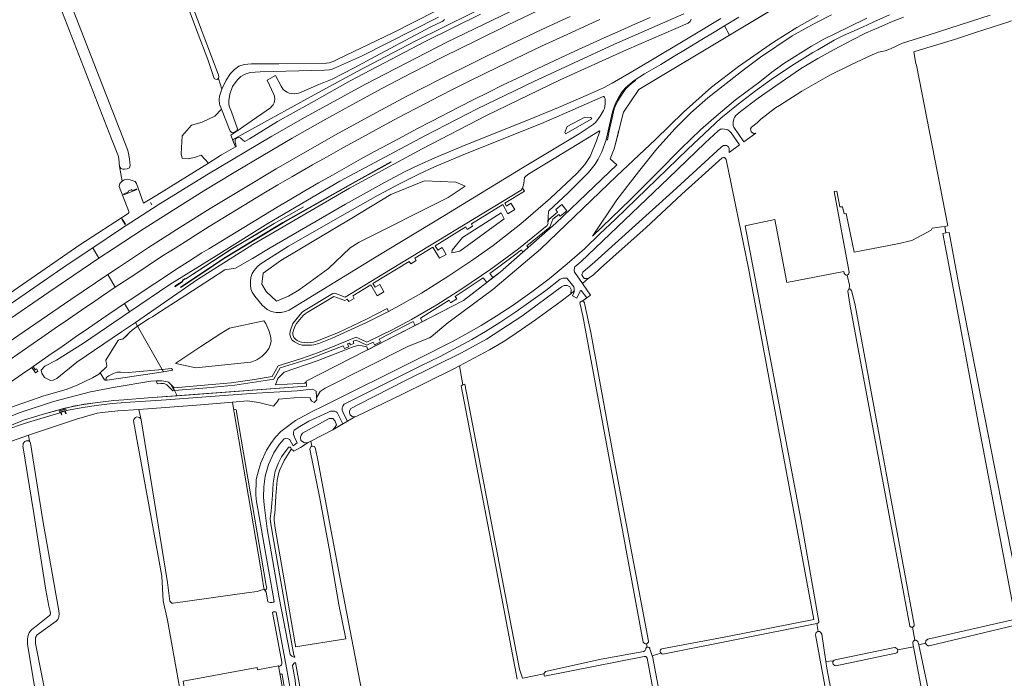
# Model space of a CAD drawing. Header units: metres. Extents: x 209813 to 223847, y 571801 to 587119.
# Tile 143 of 256: x 215428 to 216043, y 575142 to 575553. Entities that reach past the tile are written whole.
import ezdxf

# ---------------------------------------------------------------- set-up
doc = ezdxf.new("R2010")
doc.units = ezdxf.units.M
for name, color, linetype, lineweight in [('B-RO-GK-KADEMUUR-GV', 8, 'Continuous', 0), ('B-RO-GR-BEPLANTING_CULTUUR_BOSPLANTSOEN-GV', 8, 'Continuous', 0), ('B-RO-GR-GRAS-GV', 8, 'Continuous', 0), ('B-RO-GR-GROENVOORZIENING-GV', 8, 'Continuous', 0), ('B-RO-GR-HOUTWAL-GV', 8, 'Continuous', 0), ('B-RO-KW-KUNSTWERK_STUW-G', 8, 'Continuous', 0), ('B-RO-KW-KUNSTWERK_STUW-GV', 8, 'Continuous', 0), ('B-RO-OG-WEG-GV', 8, 'Continuous', 0), ('B-RO-VH-VERHARDING_OPEN-GV', 8, 'Continuous', 0)]:
    doc.layers.add(name, color=color, linetype=linetype, lineweight=lineweight)

msp = doc.modelspace()

# ---------------------------------------------------------------- linework, layer by layer
at = {"layer": 'B-RO-GK-KADEMUUR-GV', "flags": 128}
for points in [[(215542.631, 575394.78), (215555.577, 575403.507), (215575.516, 575415.696), (215592.802, 575425.947), (215638.01, 575451.622), (215660.221, 575463.872), (215660.104, 575464.044), (215637.93, 575451.74), (215592.707, 575426.139), (215575.362, 575415.87), (215555.517, 575403.747), (215542.544, 575395.086), (215528.793, 575385.862), (215528.915, 575385.612)], [(215525.264, 575386.131), (215529.958, 575389.269), (215530.207, 575389.83), (215530.506, 575390.297), (215531.651, 575391.093), (215532.089, 575390.995), (215561.166, 575409.888), (215587.338, 575425.489), (215605.639, 575436.011), (215587.284, 575425.553), (215576.36, 575419.017), (215561.117, 575409.964), (215538.706, 575395.4), (215532.083, 575391.149), (215531.637, 575391.192), (215530.47, 575390.419), (215530.1, 575389.995), (215529.814, 575389.429), (215525.45, 575386.655)]]:
    msp.add_lwpolyline(points, close=True, dxfattribs=at)
at = {"layer": 'B-RO-GR-BEPLANTING_CULTUUR_BOSPLANTSOEN-GV', "flags": 128}
msp.add_lwpolyline([(215935.14, 575555.73), (215924.95, 575550.49), (215920.42, 575548.1), (215910.56, 575542.56), (215890.8, 575529.26), (215880.81, 575521.78), (215857.93, 575503.99), (215847.29, 575494.53), (215837.47, 575484.87), (215826.08, 575472.19), (215814.59, 575457.84), (215801.06, 575440.37), (215785.91, 575417.63), (215809.64, 575440.61), (215826.31, 575457.14), (215841.2, 575472.4), (215853.33, 575484.05), (215861.62, 575491.38), (215875.22, 575502.73), (215882.49, 575508.17), (215890.28, 575513.92), (215897.94, 575519.9), (215905.27, 575525.32), (215922.55, 575536.16), (215930.22, 575540.51), (215945.69, 575548.14), (215957.25, 575553.68)], dxfattribs=at)
at = {"layer": 'B-RO-GR-GRAS-GV', "flags": 128}
for points in [[(215552.396, 575516.003), (215551.452, 575515.514), (215550.528, 575515.548), (215549.822, 575516.088), (215545.752, 575527.908), (215539.816, 575543.691), (215500.072, 575649.584), (215493.829, 575665.418), (215493.2, 575666.432), (215492.835, 575666.342), (215480.386, 575661.405), (215477.699, 575660.377), (215476.939, 575660.289), (215476.254, 575660.591), (215475.882, 575661.131), (215441.175, 575749.879), (215440.808, 575750.698), (215440.51, 575751.594), (215440.792, 575752.242), (215441.245, 575752.781), (215441.721, 575752.849)], [(215490.777, 575461.092), (215490.289, 575465.939), (215490.06, 575467.447), (215485.643, 575478.465), (215427.433, 575628.303), (215394.064, 575712.865), (215390.451, 575723.928), (215390.256, 575724.989)], [(215400.878, 575714.638), (215495.617, 575471.821), (215496.148, 575470.299), (215496.948, 575465.883), (215497.373, 575461.659), (215497, 575460.356), (215495.445, 575459.634), (215493.879, 575459.402), (215492.846, 575459.402), (215491.566, 575459.907), (215490.777, 575461.092), (215492.435, 575452.086), (215493.661, 575452.923), (215495.581, 575453.163), (215497.457, 575452.913), (215500.392, 575451.682), (215501.399, 575450.486), (215505.633, 575438.36), (215514.054, 575443.252), (215546.194, 575463.258)], [(215496.256, 575666.748), (215551.136, 575522.155), (215552.529, 575518.201), (215552.788, 575517.05), (215552.396, 575516.003), (215554.57, 575509.403), (215557.2, 575514.938), (215560.039, 575519.093), (215562.462, 575521.603), (215565.278, 575523.705), (215568.538, 575524.747), (215573.167, 575525.214), (215590.197, 575525.12), (215619.997, 575525.557), (215621.565, 575525.781), (215624.017, 575526.685), (215626.513, 575527.911), (215661.216, 575544.621), (215688.269, 575558.331)], [(216047.534, 575552.077), (216045.812, 575551.41), (216025.068, 575544.743), (216011.839, 575540.404), (215998.716, 575536.382), (215987.709, 575533.101), (215986.429, 575532.605), (215987.751, 575525.356), (215988.213, 575524.381), (216007.664, 575424.037), (216005.796, 575423.703)], [(215554.384, 575496.815), (215553.156, 575499.928), (215552.923, 575502.942), (215553.161, 575504.954), (215554.57, 575509.403)], [(215866.947, 575466.533), (215841.748, 575443.938), (215819.295, 575422.928), (215806.292, 575411.454), (215790.836, 575397.613), (215786.276, 575393.382)], [(215829.269, 575160.286), (215869.125, 575167.675), (215924.05, 575178.53), (215883.302, 575397.808), (215869.266, 575465.561)], [(215413.775, 575376.195), (215465.988, 575412.276), (215496.029, 575431.841), (215496.49, 575432.286), (215496.517, 575433.095), (215490.508, 575448.747), (215490.958, 575450.474), (215492.435, 575452.086)], [(215991.82, 575418.443), (215985.259, 575415.057), (215976.263, 575412.94), (215949.169, 575407.754), (215944.195, 575431.778), (215942.925, 575431.567), (215941.973, 575436.012), (215940.279, 575435.906), (215938.48, 575445.748), (215936.735, 575445.461), (215946.024, 575395.284), (215946.044, 575395.046), (215946.038, 575394.795), (215945.972, 575394.523), (215945.872, 575394.279), (215945.753, 575394.067), (215945.575, 575393.855), (215945.403, 575393.697), (215944.968, 575393.426)], [(215986.276, 575161.427), (215985.846, 575163.64), (215985.842, 575163.899), (215985.878, 575164.193), (215985.945, 575164.455), (215986.048, 575164.693), (215986.207, 575164.915), (215986.37, 575165.094), (215986.648, 575165.312), (215986.81, 575165.404), (215987.197, 575165.538), (215985.639, 575173.722), (215985.418, 575173.698), (215985.239, 575173.698), (215985.048, 575173.724), (215984.842, 575173.782), (215984.646, 575173.862), (215984.434, 575173.983), (215984.081, 575174.352), (215946.591, 575375.176), (215945.26, 575383.368), (215945.657, 575384.399), (215946.069, 575384.685), (215946.244, 575387.009), (215944.968, 575393.426), (215944.635, 575393.386), (215944.404, 575393.392), (215944.146, 575393.452), (215943.914, 575393.531), (215943.65, 575393.683), (215943.392, 575393.915), (215943.22, 575394.14), (215943.101, 575394.404), (215943.021, 575394.667), (215942.835, 575395.674), (215907.24, 575388.846), (215899.727, 575428.056), (215881.225, 575424.17), (215915.967, 575241.111), (215927.095, 575177.206)], [(215993.853, 575163.723), (215993.83, 575164.397), (215993.916, 575164.8), (215994.035, 575165.111), (215994.174, 575165.363), (215994.333, 575165.581), (215994.524, 575165.759), (215994.729, 575165.918), (215994.961, 575166.064), (215995.302, 575166.235), (216049.842, 575178.63), (216026.642, 575301.361), (216010.639, 575387.614), (216004.592, 575419.348), (216006.523, 575419.735), (216005.796, 575423.703), (216003.818, 575423.408), (215997.853, 575422.677), (215997.218, 575421.407), (215991.82, 575418.443)], [(216006.523, 575419.735), (216008.449, 575419.988), (216011.729, 575403.066), (216014.354, 575388.336), (216055.12, 575180.475), (216101.449, 575191.167), (216101.737, 575189.333)], [(215786.276, 575393.382), (215783.469, 575391.527), (215779.623, 575388.114), (215784.661, 575380.925), (215782.399, 575379.243)], [(215782.399, 575379.243), (215778.87, 575383.7), (215778.59, 575383.71), (215778.31, 575383.63), (215778.22, 575383.4), (215776.06, 575378.962), (215773.474, 575380.433), (215774.39, 575383.04), (215774.455, 575383.527), (215772.457, 575381.754), (215766.291, 575377.116), (215750.439, 575365.378), (215735.576, 575355.297), (215730.126, 575351.701), (215721.667, 575346.691), (215702.876, 575336.692), (215705.02, 575324.852), (215706.313, 575325.239), (215740.356, 575147.457), (215742.321, 575141.964), (215742.342, 575141.842)], [(215946.069, 575384.685), (215947.04, 575384.553), (215947.657, 575383.54), (215948.1, 575382.239), (215949.909, 575374.536), (215986.733, 575175.489), (215986.757, 575175.169), (215986.741, 575174.946), (215986.704, 575174.745), (215986.614, 575174.528), (215986.498, 575174.317), (215986.329, 575174.116), (215986.112, 575173.936), (215985.858, 575173.803), (215985.639, 575173.722)], [(215779.44, 575377.166), (215782.399, 575379.243)], [(215780.94, 575375.981), (215781.132, 575374.799), (215784.988, 575357.514), (215798.746, 575281.313), (215820.864, 575165.061)], [(215817.626, 575164.427), (215779.851, 575367.97), (215778.206, 575375.17)], [(215702.876, 575336.692), (215698.641, 575334.438), (215666.971, 575318.906), (215638.849, 575305.344), (215637.499, 575304.912), (215623.952, 575296.881), (215610.033, 575289.707)], [(215738.884, 575141.331), (215725.462, 575212.611), (215703.86, 575324.279), (215705.02, 575324.852)], [(215504.129, 575303.119), (215502.79, 575309.62), (215489.724, 575308.655), (215479.908, 575307.753), (215476.788, 575307.21), (215463.794, 575303.43), (215433.828, 575293.476)], [(215504.129, 575303.119), (215520.731, 575201.688), (215522.192, 575190), (215523.295, 575188.769), (215524.262, 575188.603), (215570.269, 575195.096), (215576.657, 575195.966), (215581.074, 575197.373), (215580.858, 575198.12), (215578.679, 575211.273), (215562.178, 575307.666), (215561.993, 575308.564), (215562.061, 575309.009), (215561.19, 575314.08), (215538.688, 575312.27), (215502.79, 575309.62)], [(215564.807, 574936.674), (215564.662, 574937.645), (215539.704, 575071.338), (215520.611, 575178.15), (215518.028, 575190.102), (215517.031, 575205.551), (215499.442, 575302.359)], [(215433.828, 575293.476), (215424.018, 575289.964), (215398.337, 575279.681), (215383.441, 575272.746), (215364.039, 575262.462), (215335.131, 575244.169), (215332.818, 575242.549)], [(215433.35, 575166.768), (215433.473, 575167.342), (215433.503, 575167.614), (215433.674, 575168.382), (215434.009, 575169.438), (215434.309, 575170.178), (215434.704, 575170.847), (215435.373, 575171.725), (215435.831, 575172.076), (215437.077, 575173.203), (215437.575, 575173.447), (215447.075, 575180.958), (215447.402, 575181.442), (215447.568, 575181.816), (215447.608, 575182.119), (215447.617, 575182.543), (215447.525, 575183.575), (215446.52, 575186.843), (215444.695, 575196.781), (215437.233, 575244.73), (215430.466, 575286.804), (215430.478, 575287.374), (215430.523, 575287.785), (215430.639, 575288.298), (215431.172, 575289.133), (215431.596, 575289.496), (215431.996, 575289.775), (215432.397, 575289.933), (215432.97, 575289.994), (215433.385, 575289.982), (215434.047, 575289.884), (215434.45, 575289.661)], [(215433.828, 575293.476), (215434.45, 575289.661), (215434.645, 575289.553), (215435.184, 575288.501), (215442.866, 575240.235), (215452.828, 575183.842), (215452.973, 575182.126), (215452.921, 575180.436), (215452.805, 575179.901), (215452.437, 575178.912), (215452.127, 575178.428), (215451.108, 575177.474), (215439.223, 575168.863), (215438.864, 575168.429), (215438.618, 575167.93), (215438.376, 575167.332), (215438.234, 575163.452), (215438.404, 575162.537), (215445.154, 575128.816)], [(215610.822, 575286.571), (215611.211, 575286.753), (215612.495, 575286.358), (215612.978, 575285.04), (215614.533, 575277.827), (215628.185, 575204.97), (215643.959, 575122.839), (215652.486, 575075.944), (215663.742, 575012.485), (215680.252, 574925.495), (215682.694, 574913.89), (215709.102, 574770.9), (215713.398, 574750.261), (215713.562, 574749.954), (215715.225, 574740.418), (215722.76, 574701.187), (215763.35, 574480.743), (215769.035, 574451.591), (215772.455, 574433.342), (215777.239, 574406.106), (215777.508, 574405.882), (215777.669, 574405.77)], [(215923.869, 575175.662), (215829.756, 575156.928)], [(215925.871, 575176.034), (215923.869, 575175.662)], [(215926.454, 575176.142), (215925.871, 575176.034), (215926.705, 575170.993)], [(216050.338, 575172.94), (216049.956, 575174.992), (215995.995, 575162.079), (215995.781, 575162.095), (215995.523, 575162.141), (215995.199, 575162.227), (215994.855, 575162.393), (215994.564, 575162.604), (215994.313, 575162.856), (215994.121, 575163.114), (215993.969, 575163.411), (215993.853, 575163.723), (215989.514, 575162.65), (215997.16, 575127.34), (216022.42, 574986.693)], [(215871.374, 574947.073), (215963.239, 574962.699), (215925.121, 575168.89)], [(215929, 575169.351), (215931.488, 575152.377), (215936.263, 575152.626)], [(215501.268, 574792.383), (215497.245, 574813.319), (215491.234, 574848.705), (215487.654, 574870.134), (215484.065, 574890.881), (215481.046, 574907.706), (215477.587, 574925.458), (215477.177, 574927.4), (215469.956, 574966.034), (215460.436, 575015.264), (215451.836, 575061.225), (215438.765, 575130.669), (215433.432, 575161.68), (215433.258, 575163.369), (215433.268, 575165.469), (215433.35, 575166.768)], [(215820.011, 575161.235), (215819.636, 575163.294)], [(215937.379, 575153.413), (215974.504, 575160.964)], [(216019.59, 574986.058), (215986.276, 575161.427), (215976.399, 575159.491)], [(215987.197, 575165.538), (215987.426, 575165.554), (215987.751, 575165.534), (215988.013, 575165.479), (215988.263, 575165.38), (215988.461, 575165.265), (215988.815, 575164.939), (215988.954, 575164.741), (215989.037, 575164.582), (215989.194, 575164.127), (215989.514, 575162.65)], [(215818.103, 575155.461), (215755.898, 575143.231), (215755.537, 575144.561), (215742.342, 575141.842)], [(215755.537, 575144.561), (215756.536, 575146.097), (215791.332, 575153.673), (215817.947, 575158.645)], [(215821.811, 575160.09), (215822.029, 575158.944)], [(215822.029, 575158.944), (215823.264, 575155.941), (215828.577, 575157.566)], [(215823.264, 575155.941), (215823.38, 575155.659), (215860.971, 574955.93)], [(215975.157, 575157.425), (215937.906, 575149.664)], [(215607.78, 575048.749), (215591.005, 575143.765), (215589.893, 575149.59), (215576.871, 575147.116), (215576.596, 575148.492), (215530.349, 575139.982), (215533.865, 575120.139), (215548.081, 575040.443)], [(215857.252, 574955.154), (215819.947, 575154.483)], [(215931.488, 575152.377), (215932.198, 575148.051), (215965.465, 574973.251), (215966.109, 574971.239)]]:
    msp.add_lwpolyline(points, dxfattribs=at)
for points in [[(215546.194, 575463.258), (215554.352, 575468.336), (215563.002, 575473.49), (215560.238, 575480.663), (215563.307, 575482.784), (215563.199, 575482.94), (215562.478, 575482.488), (215561.036, 575482.176), (215559.851, 575483.213), (215554.384, 575496.815), (215550.167, 575492.441), (215542.335, 575488.843), (215535.668, 575486.938), (215529.741, 575480.27), (215529.212, 575468.946), (215529.741, 575466.406), (215533.763, 575465.877), (215538.208, 575466.935), (215541.594, 575468.205)], [(215609.503, 575284.87), (215610.037, 575286.205), (215610.822, 575286.571), (215610.033, 575289.707), (215608.404, 575288.867), (215603.655, 575285.735), (215599.527, 575283.592), (215597.823, 575284.977), (215597.589, 575284.277), (215593.498, 575277.691), (215590.849, 575271.928), (215589.928, 575269.387), (215589.115, 575265.525), (215588.374, 575255.46), (215587.57, 575244.34), (215587.338, 575243.062), (215587.137, 575240.319), (215587.783, 575235.456), (215593.379, 575203.288), (215600.289, 575163.272), (215600.452, 575162.485), (215600.578, 575161.479), (215631.914, 575166.513), (215627.658, 575187.901), (215621.889, 575220.546), (215615.606, 575255.227)]]:
    msp.add_lwpolyline(points, close=True, dxfattribs=at)
at = {"layer": 'B-RO-GR-GRAS-GV'}
for points in [[(215869.266, 575465.561, 0.52071), (215866.947, 575466.533)], [(215499.442, 575302.359, -0.9016345), (215504.129, 575303.119)], [(215927.095, 575177.206, -0.4262062), (215926.454, 575176.142)], [(215817.947, 575158.645, 0.2723941), (215819.127, 575160.062)], [(215819.947, 575154.483, 0.3968618), (215818.103, 575155.461)]]:
    msp.add_lwpolyline(points, format="xyb", dxfattribs=at)
for centre, radius, start, end in [((215779.526, 575375.733), 1.436, 9.94669, 200.535228), ((215927.066, 575169.073), 1.953, 8.174213, 183.346494), ((215819.215, 575164.897), 1.657, 196.477754, 6.692989), ((215820.469, 575159.968), 1.347, 5.177764, 177.616916), ((215974.618, 575159.155), 1.812, 287.297344, 104.095814), ((215829.935, 575158.668), 1.749, 112.390146, 263.560586), ((215937.845, 575151.567), 1.904, 104.174205, 269.290164)]:
    msp.add_arc(centre, radius, start, end, dxfattribs=at)
at = {"layer": 'B-RO-GR-GROENVOORZIENING-GV', "flags": 128}
for points in [[(215877.261, 575554.335), (215868.353, 575548.941), (215871.413, 575543.107), (215934.026, 575580.753)], [(215740.71, 575560.656), (215695.013, 575538.643), (215644.254, 575512.51), (215606.59, 575491.834), (215585.688, 575480.009), (215545.133, 575455.997), (215514.839, 575437.218), (215491.427, 575422.079), (215473.978, 575410.425), (215477.734, 575403.854), (215486.711, 575409.713), (215506.001, 575422.406), (215524.14, 575433.957), (215543.286, 575445.929), (215562.266, 575457.423), (215580.254, 575468.094), (215598.534, 575478.865), (215617.6, 575489.598), (215635.803, 575499.655), (215654.355, 575509.715), (215672.776, 575519.325), (215693.165, 575529.747), (215713.018, 575539.597), (215732.897, 575549.38), (215752.064, 575558.408)], [(215772.081, 575554.798), (215754.255, 575546.53), (215733.238, 575536.563), (215712.375, 575526.316), (215691.253, 575515.8), (215670.138, 575505.001), (215648.307, 575493.388), (215627.464, 575481.832), (215607.952, 575470.922), (215588.429, 575459.644), (215567.08, 575446.88), (215547.345, 575434.983), (215528.29, 575423.087), (215508.88, 575410.624), (215490.068, 575398.219), (215483.464, 575393.832), (215488.057, 575385.797), (215500.205, 575393.855), (215508.538, 575399.385), (215516.889, 575404.887), (215525.362, 575410.209), (215533.971, 575415.678), (215538.204, 575418.34), (215546.651, 575423.694), (215555.2, 575428.883), (215563.752, 575434.065), (215572.324, 575439.217), (215580.874, 575444.405), (215589.601, 575449.63), (215598.248, 575454.655), (215611.254, 575462.127), (215619.965, 575467.038), (215628.666, 575471.968), (215641.924, 575479.312), (215650.723, 575484.065), (215659.505, 575488.849), (215668.338, 575493.538), (215677.229, 575498.115), (215690.505, 575505.098), (215699.427, 575509.617), (215708.954, 575514.33), (215717.93, 575518.739), (215726.926, 575523.106), (215735.902, 575527.515), (215744.91, 575531.856), (215754.168, 575536.125), (215763.225, 575540.369), (215772.309, 575544.55), (215781.416, 575548.681), (215790.515, 575552.831)], [(215821.89, 575554.056), (215812.714, 575550.082), (215803.585, 575545.999), (215793.187, 575541.321), (215784.07, 575537.213), (215774.936, 575533.141), (215765.868, 575528.923), (215747.807, 575520.431), (215738.777, 575516.132), (215729.764, 575511.799), (215720.807, 575507.353), (215711.861, 575502.883), (215702.904, 575498.438), (215685.177, 575489.273), (215676.321, 575484.624), (215667.476, 575479.956), (215658.704, 575475.156), (215649.881, 575470.447), (215641.096, 575465.669), (215623.709, 575455.811), (215614.999, 575450.897), (215606.325, 575445.921), (215597.725, 575440.816), (215589.081, 575435.789), (215580.554, 575430.559), (215571.993, 575425.386), (215563.458, 575420.255), (215554.917, 575415.052), (215546.433, 575409.759), (215542.141, 575407.192), (215533.71, 575401.814), (215525.32, 575396.371), (215516.986, 575390.921), (215508.634, 575385.421), (215500.339, 575379.835), (215493.906, 575375.567)], [(215496.876, 575370.37), (215522.192, 575387.603), (215551.12, 575405.505), (215583.389, 575425.679), (215628.198, 575451.931), (215681.773, 575480.568), (215713.944, 575497.111), (215749.272, 575514.141), (215799.596, 575537.454), (215842.834, 575556.317)], [(215847.427, 575552.978), (215846.961, 575551.679), (215845.61, 575550.546), (215807.057, 575533.923), (215765.673, 575515.251), (215719.704, 575493.003), (215679.511, 575472.19), (215634.343, 575447.529), (215573.97, 575412.494), (215539.467, 575390.563), (215500.587, 575363.878)], [(215501.928, 575361.532), (215509.237, 575366.347), (215511.217, 575367.365), (215513.384, 575368.81), (215532.18, 575380.957), (215556.476, 575396.565), (215563.094, 575397.633), (215573.702, 575403.659), (215584.846, 575410.444), (215631.705, 575437.646), (215656.175, 575451.223), (215669.059, 575458.003), (215677.391, 575461.975), (215687.595, 575466.599), (215706.964, 575474.701), (215746.007, 575490.25), (215764.666, 575497.954), (215783.359, 575505.974), (215792.818, 575510.293), (215798.173, 575513.028), (215808.505, 575519.131), (215813.688, 575522.155), (215839.492, 575537.458), (215849.794, 575543.612), (215866.027, 575553.378)], [(215868.353, 575548.941), (215861.858, 575545.021), (215854.14, 575540.393), (215843.929, 575534.146), (215836.191, 575529.548), (215828.5, 575524.873), (215818.364, 575518.897), (215812.563, 575515.205), (215812.757, 575514.73), (215810.329, 575512.943), (215808.556, 575511.42), (215807.005, 575509.879), (215805.469, 575508.02), (215801.743, 575502.109), (215800.039, 575498.486), (215799.489, 575497.034), (215798.127, 575491.528), (215796.344, 575483.331), (215795.191, 575477.756), (215794.444, 575477.837), (215791.709, 575470.266), (215789.535, 575465.69), (215787.547, 575462.502), (215783.519, 575457.383), (215770.642, 575444.62), (215758.598, 575433.412), (215758.417, 575432.868), (215758.046, 575426.232), (215758.66, 575428.107), (215764.129, 575432.667), (215763.006, 575434.242), (215766.784, 575437.415), (215769.955, 575433.565), (215765.714, 575430.129), (215764.863, 575431.218), (215761.233, 575428.189), (215759.381, 575423.273), (215745.038, 575411.706), (215745.823, 575410.664), (215763.077, 575425.794), (215801.086, 575462.166), (215796.993, 575466.001), (215799.394, 575472.12), (215802.057, 575482.345), (215801.842, 575482.638), (215802.169, 575482.778), (215805.358, 575495.024), (215814.943, 575509.155), (215871.413, 575543.107)], [(215473.978, 575410.425), (215457.983, 575399.743), (215363.864, 575334.812), (215321.396, 575305.077), (215294.373, 575286.551), (215219.795, 575233.974), (215201.688, 575221.557)], [(215416.112, 575365.295), (215415.335, 575366.507), (215416.88, 575367.524), (215419.25, 575363.982), (215446.522, 575382.729), (215477.734, 575403.854)], [(215483.464, 575393.832), (215460.293, 575378.135), (215427.351, 575355.578), (215396.252, 575333.98), (215362.129, 575310.438), (215330.918, 575288.828), (215298.88, 575266.535), (215239.146, 575225.218), (215210.193, 575205.036)], [(215409.391, 575331.681), (215429.992, 575345.947), (215434.072, 575348.839), (215442.28, 575354.553), (215450.491, 575360.262), (215458.775, 575365.863), (215467.032, 575371.506), (215475.319, 575377.102), (215479.44, 575379.934), (215488.057, 575385.797)], [(215422.072, 575310.642), (215443.561, 575317.993), (215457.395, 575322.033), (215464.368, 575324.64), (215473.773, 575329.262), (215477.799, 575331.608), (215482.554, 575336.216), (215482.768, 575336.805), (215482.635, 575338.303), (215482.207, 575339.883), (215482.184, 575340.169), (215482.245, 575340.399), (215489.635, 575352.404), (215489.986, 575352.725), (215490.46, 575353), (215492.539, 575353.413), (215492.967, 575353.52), (215494.775, 575355.319), (215496.915, 575357.568), (215498.573, 575359.067), (215501.928, 575361.532), (215500.587, 575363.878), (215492.053, 575358.021), (215464.145, 575339), (215451.587, 575328.85), (215449.365, 575327.8), (215447.551, 575327.697), (215443.912, 575329.525), (215442.13, 575332.165), (215441.85, 575334.07), (215444.027, 575336.583), (215451.448, 575340.27), (215468.16, 575350.822), (215496.876, 575370.37), (215493.906, 575375.567), (215479.558, 575365.937), (215471.309, 575360.284), (215463.114, 575354.569), (215454.864, 575348.917), (215446.632, 575343.24), (215436.736, 575336.311)], [(215435.936, 575335.761), (215430.208, 575331.826), (215422.013, 575326.096)], [(215517.338, 575334.576), (215496.23, 575332.531), (215491.415, 575332.898), (215489.545, 575332.848), (215488.951, 575332.735), (215487.01, 575332.002), (215484.113, 575330.526), (215482.89, 575329.639), (215482.325, 575329.042), (215482.235, 575328.762), (215482.2, 575328.456), (215482.235, 575328.299), (215482.366, 575328.116), (215482.55, 575327.993), (215483.107, 575327.841), (215518.187, 575333.091)], [(215524.933, 575321.292), (215524.081, 575321.25), (215520.185, 575324.833), (215519.086, 575325.506), (215518.087, 575325.785), (215516.586, 575325.841), (215514.116, 575325.447), (215513.868, 575327.32), (215510.359, 575327.157), (215488.046, 575323.443), (215472.528, 575320.485), (215449.548, 575314.552), (215428.604, 575307.639), (215405.629, 575298.715)], [(215422.172, 575299.354), (215430.768, 575302.784), (215442.363, 575306.392), (215456.49, 575310.314), (215468.925, 575312.855), (215475.43, 575313.734), (215487.224, 575315.198), (215493.461, 575315.551), (215508.536, 575316.739), (215526.77, 575318.078)]]:
    msp.add_lwpolyline(points, dxfattribs=at)
for points in [[(215585.411, 575370.668), (215588.497, 575369.992), (215591.63, 575370), (215594.23, 575370.645), (215596.57, 575371.604), (215599.208, 575373.19), (215649.911, 575404.133), (215693.644, 575430.594), (215742.29, 575460.234), (215777.517, 575481.622), (215786.356, 575487.357), (215788.106, 575488.826), (215790.687, 575492.479), (215792.83, 575496.14), (215793.318, 575497.392), (215793.639, 575498.803), (215793.807, 575500.267), (215793.769, 575503.353), (215793.467, 575504.108), (215792.969, 575504.806), (215792.658, 575504.71), (215768.471, 575494.106), (215754.03, 575488.029), (215706.57, 575469.104), (215687.296, 575461.019), (215677.497, 575456.409), (215665.855, 575450.592), (215652.13, 575443.153), (215633.059, 575432.401), (215596.236, 575411.331), (215578.441, 575400.177), (215576.787, 575398.758), (215574.76, 575396.28), (215573.61, 575394.336), (215572.683, 575391.871), (215572.408, 575389.522), (215572.436, 575387.045), (215572.667, 575384.791), (215573.513, 575382.816), (215575.218, 575380.167), (215579.647, 575374.552), (215582.932, 575371.841)], [(215770.116, 575486.098), (215781.212, 575491.93), (215784.85, 575491.754), (215785.6, 575490.895), (215769.078, 575481.587), (215768.648, 575482.393)], [(215658.613, 575370.65), (215665.053, 575374.112), (215679.139, 575382.049), (215696.317, 575392.924), (215711.287, 575402.964), (215723.9, 575411.857), (215741.285, 575425.391), (215759.774, 575441.3), (215776.082, 575456.772), (215781.097, 575462.305), (215784.394, 575467.421), (215788.37, 575477.245), (215790.406, 575483.197), (215790.245, 575483.408), (215772.669, 575472.635), (215745.649, 575456.12), (215743.828, 575454.785), (215743.452, 575454.191), (215742.969, 575450.566), (215742.336, 575447.598), (215743.514, 575445.735), (215731.301, 575438.206), (215732.305, 575436.466), (215735.053, 575438.17), (215737.49, 575434.355), (215733.128, 575431.7), (215729.888, 575437.48), (215710.357, 575425.466), (215711.125, 575423.901), (215707.802, 575421.766), (215706.923, 575423.44), (215687.7, 575411.689), (215689.352, 575409.003), (215692.125, 575410.569), (215694.495, 575406.271), (215690.402, 575403.863), (215686.205, 575410.768), (215674.975, 575403.968), (215675.944, 575402.421), (215672.497, 575400.318), (215671.556, 575401.844), (215648.918, 575388.16), (215650.275, 575385.91), (215653.106, 575387.603), (215655.641, 575383.03), (215651.48, 575380.502), (215647.505, 575387.246), (215636.246, 575380.44), (215637.241, 575378.782), (215633.824, 575376.827), (215632.85, 575378.384), (215631.332, 575377.473), (215624.416, 575379.94), (215607.762, 575369.95), (215606.533, 575369.139), (215605.43, 575368.242), (215601.275, 575363.213), (215600.381, 575361.826), (215599.236, 575359.096), (215598.865, 575357.527), (215598.934, 575356.07), (215599.257, 575355.113), (215599.608, 575354.389), (215600.069, 575353.774), (215600.662, 575353.234), (215601.536, 575352.608), (215602.816, 575352.053), (215604.287, 575351.557), (215606.029, 575351.263), (215607.872, 575351.154), (215610.158, 575351.306), (215611.701, 575351.591), (215614.295, 575352.396), (215627.386, 575357.672), (215644.917, 575365.929), (215657.679, 575372.49)], [(215580.364, 575394.597), (215591.371, 575402.543), (215635.751, 575428.828), (215660.078, 575443.597), (215681.045, 575452.242), (215700.536, 575451.36), (215706.426, 575448.889), (215695.916, 575441.846), (215640.314, 575413.845), (215634.62, 575410.349), (215621.223, 575397.486), (215602.861, 575384.119), (215596.239, 575380.233), (215588.709, 575377.108), (215582.291, 575383.251), (215579.628, 575387.779)], [(215698.15, 575407.338), (215698.276, 575408.917), (215704.752, 575416.803), (215728.973, 575432.25), (215730.746, 575428.389), (215703.203, 575408.36)], [(215723.806, 575391.828), (215728.304, 575395.301), (215742.49, 575407.741), (215741.622, 575409.167), (215737.342, 575405.761), (215721.912, 575394.394)], [(215679.687, 575364.305), (215705.344, 575377.576), (215719.897, 575388.811), (215717.708, 575391.765), (215700.255, 575380.108), (215701.338, 575378.537), (215697.373, 575376.148), (215696.46, 575377.653), (215678.473, 575366.568)], [(215607.241, 575326.583), (215606.093, 575326.058), (215602.69, 575325.662), (215588.056, 575324.91), (215589.593, 575328.817), (215593.439, 575332.924), (215614.001, 575339.891), (215636.64, 575348.706), (215640.085, 575349.754), (215645.158, 575348.565), (215645.639, 575346.836), (215663.032, 575355.69), (215675.264, 575362.017), (215673.901, 575364.345), (215652.846, 575353.447), (215653.6, 575351.76), (215649.855, 575349.923), (215649.06, 575351.568), (215645.052, 575349.707), (215638.476, 575352.879), (215636.499, 575352.103), (215636.99, 575350.754), (215634.792, 575349.809), (215634.276, 575350.979), (215633.042, 575350.463), (215633.758, 575348.617), (215631.096, 575347.538), (215630.34, 575349.322), (215627.657, 575348.215), (215609.962, 575341.358), (215590.975, 575335.53), (215587.012, 575328.387), (215562.731, 575324.756), (215545.174, 575323.042), (215524.933, 575321.292), (215526.77, 575318.078), (215607.319, 575323.995)], [(215538.392, 575335.489), (215572.448, 575339.093), (215573.294, 575339.292), (215576.325, 575340.547), (215579.539, 575342.542), (215582.315, 575345.323), (215583.811, 575347.533), (215584.973, 575350.212), (215585.348, 575352.442), (215584.981, 575355.443), (215584.007, 575358.847), (215582, 575363.084), (215580.873, 575364.779), (215559.318, 575360.341), (215553.995, 575357.034), (215541.424, 575348.797), (215525.915, 575338.351), (215525.937, 575338.212)], [(215438.133, 575334.363), (215436.736, 575336.311), (215435.936, 575335.761), (215438.3, 575332.472), (215439.782, 575333.501), (215438.873, 575334.825)], [(215518.187, 575333.091), (215523.717, 575334.024), (215523.778, 575334.321), (215523.744, 575334.513), (215523.534, 575334.758), (215523.036, 575335.125), (215517.338, 575334.576)]]:
    msp.add_lwpolyline(points, close=True, dxfattribs=at)
at = {"layer": 'B-RO-GR-HOUTWAL-GV', "flags": 128}
for points in [[(215937.302, 575582.722), (215814.943, 575509.155), (215805.358, 575495.024), (215799.394, 575472.12), (215796.993, 575466.001), (215801.086, 575462.166), (215763.077, 575425.794), (215728.304, 575395.301), (215705.344, 575377.576), (215663.032, 575355.69), (215607.22, 575327.279), (215607.319, 575323.995), (215508.536, 575316.739), (215493.461, 575315.551), (215487.224, 575315.198), (215475.43, 575313.734), (215462.91, 575311.771), (215449.342, 575308.29), (215442.363, 575306.392), (215430.768, 575302.784), (215422.172, 575299.354)], [(215418.419, 575296.413), (215433.291, 575301.495), (215453.534, 575307.497), (215453.214, 575308.679), (215457.159, 575309.762), (215457.608, 575308.843), (215467.811, 575310.733), (215477.843, 575312.272), (215486.093, 575313.237), (215497.444, 575314.111), (215519.743, 575315.58), (215572.728, 575319.449), (215601.509, 575321.196), (215610.932, 575322.263), (215612.003, 575321.903), (215613.374, 575320.898), (215613.693, 575317.07), (215613.96, 575317.279), (215616.053, 575320.753), (215619.104, 575322.933), (215671.084, 575348.979), (215684.256, 575354.303), (215685.168, 575354.85), (215695.751, 575363.911), (215699.489, 575366.446), (215723.701, 575384.395), (215753.451, 575409.598), (215801.058, 575455.253), (215825.233, 575478.053), (215842.665, 575495.013), (215860.246, 575510.561), (215877.001, 575523.593), (215898.934, 575538.7), (215913.498, 575547.812), (215926.782, 575555.428)]]:
    msp.add_lwpolyline(points, dxfattribs=at)
at = {"layer": 'B-RO-KW-KUNSTWERK_STUW-G', "flags": 128}
msp.add_lwpolyline([(215510.909, 575437.275), (215509.983, 575438.764)], dxfattribs=at)
at = {"layer": 'B-RO-KW-KUNSTWERK_STUW-GV', "flags": 128}
for points in [[(215493.334, 575443.708), (215493.45, 575443.435), (215501.437, 575446.848), (215501.291, 575447.189), (215498.64, 575446.056), (215498.359, 575446.713), (215496.209, 575445.795), (215496.403, 575445.341), (215493.218, 575443.98)], [(215492.252, 575428.344), (215492.079, 575428.233), (215494.2, 575424.9), (215494.547, 575425.121), (215492.425, 575428.454)], [(215457.195, 575307.753), (215456.844, 575308.954), (215453.868, 575308.071), (215454.44, 575306.145), (215454.761, 575306.24), (215454.298, 575307.822), (215456.627, 575308.504), (215457.075, 575306.972), (215457.396, 575307.067)]]:
    msp.add_lwpolyline(points, close=True, dxfattribs=at)
at = {"layer": 'B-RO-OG-WEG-GV', "flags": 128}
for points in [[(215728.38, 575565.8), (215675.29, 575539.31), (215639.05, 575520.48), (215609.95, 575504.62), (215575.25, 575485.42), (215561.29, 575477.83), (215563.002, 575473.49), (215563.48, 575473.775), (215562.848, 575476.352), (215562.944, 575478.176), (215564.674, 575479.185), (215566.295, 575479.05), (215567.717, 575477.626), (215568.971, 575476.754), (215571.888, 575478.472), (215589.219, 575489.307), (215608.937, 575500.121), (215634.601, 575514.548), (215681.485, 575539.155), (215716.118, 575556.158)], [(215689.827, 575554.332), (215641.778, 575529.998), (215623.108, 575521.725), (215621.71, 575521.435), (215618.713, 575521.224), (215578.449, 575520.153), (215572.213, 575519.758), (215569.104, 575518.795), (215566.455, 575517.19), (215564.067, 575515.1), (215561.253, 575510.967), (215559.558, 575506.187), (215558.871, 575502.407), (215558.944, 575500.247), (215559.207, 575498.829), (215560.539, 575495.329), (215564.369, 575484.598), (215563.92, 575483.392), (215563.199, 575482.94), (215563.307, 575482.784), (215570.81, 575487.97), (215584.88, 575497.74), (215585.84, 575498.79), (215586.55, 575499.7), (215587.19, 575500.91), (215587.54, 575501.93), (215587.6, 575503.19), (215587.4, 575504.92), (215587.1, 575506.09), (215582.79, 575515.1), (215588.01, 575517.93), (215591.57, 575511.25), (215592.88, 575509.18), (215594.23, 575508.1), (215595.43, 575507.44), (215596.53, 575506.98), (215597.86, 575506.64), (215599.62, 575506.5), (215601.17, 575506.63), (215602.54, 575506.94), (215615.18, 575512.26), (215623.4, 575515.65), (215629.91, 575518.94), (215637.55, 575522.99), (215647.65, 575528.4), (215684.58, 575548.1), (215692.07, 575551.67), (215692.62, 575552.08), (215693.46, 575552.84)], [(215926.782, 575555.428), (215913.498, 575547.812), (215898.934, 575538.7), (215877.001, 575523.593), (215860.246, 575510.561), (215842.665, 575495.013), (215825.233, 575478.053), (215801.058, 575455.253), (215753.451, 575409.598), (215723.701, 575384.395), (215699.489, 575366.446), (215695.751, 575363.911), (215685.168, 575354.85), (215684.256, 575354.303), (215671.084, 575348.979), (215619.104, 575322.933), (215616.053, 575320.753), (215613.96, 575317.279), (215613.693, 575317.07), (215613.855, 575315.471), (215612.262, 575313.836), (215610.734, 575314.709), (215609.948, 575315.707), (215609.708, 575316.912), (215604.418, 575317.155), (215590.119, 575315.927), (215589.098, 575314.296), (215586.885, 575311.698), (215577.599, 575313.827), (215570.561, 575314.834), (215561.19, 575314.08), (215562.061, 575309.009), (215562.211, 575309.366), (215562.653, 575309.602), (215563.128, 575309.552), (215563.482, 575309.269), (215563.648, 575308.849), (215563.811, 575308.013), (215582.313, 575199.767), (215582.632, 575198.172), (215582.478, 575197.644), (215581.977, 575197.072), (215581.074, 575197.373), (215582.164, 575195.483), (215583.195, 575189.6), (215584.646, 575189.145), (215585.154, 575189.124), (215585.975, 575189.167), (215586.753, 575189.383), (215587.12, 575189.588), (215587.33, 575189.777), (215580.07, 575229.57), (215577.04, 575247.55), (215576.2, 575251.96), (215575.9, 575256.11), (215576.08, 575265.93), (215577.59, 575272.19), (215578.94, 575276.25), (215582.44, 575284.06), (215585.06, 575288.3), (215587.86, 575292.03), (215591.47, 575295.77), (215600.48, 575302.7), (215611.42, 575308.45), (215617.5, 575311.35), (215677.55, 575341.42), (215698.61, 575352.04), (215706.95, 575356.57), (215716.47, 575361.96), (215725.73, 575367.73), (215736.36, 575374.7), (215748.06, 575382.92), (215758.94, 575391.09), (215770.13, 575400.35), (215780.95, 575409.83), (215790.58, 575419.14), (215800.35, 575428.28), (215845.33, 575471.92), (215866.06, 575491.36), (215876.87, 575500.01), (215887.62, 575508.37), (215898.87, 575516.42), (215911.88, 575524.96), (215923.55, 575532.25), (215926.63, 575534.01), (215936.83, 575539.94), (215942.65, 575542.81), (215954.47, 575548.13), (215961.5, 575551.39), (215971.36, 575555.68)], [(215957.25, 575553.68), (215945.69, 575548.14), (215930.22, 575540.51), (215922.55, 575536.16), (215905.27, 575525.32), (215897.94, 575519.9), (215890.28, 575513.92), (215882.49, 575508.17), (215875.22, 575502.73), (215861.62, 575491.38), (215853.33, 575484.05), (215841.2, 575472.4), (215826.31, 575457.14), (215809.64, 575440.61), (215785.91, 575417.63), (215801.06, 575440.37), (215814.59, 575457.84), (215826.08, 575472.19), (215837.47, 575484.87), (215847.29, 575494.53), (215857.93, 575503.99), (215880.81, 575521.78), (215890.8, 575529.26), (215910.56, 575542.56), (215920.42, 575548.1), (215924.95, 575550.49), (215935.14, 575555.73)], [(215980, 575554.31), (215972.62, 575551.37), (215964.65, 575547.93), (215956.77, 575544.43), (215947.69, 575539.86), (215936.78, 575534.13), (215926.57, 575528.54), (215915.76, 575522.01), (215900.29, 575511.49), (215889.34, 575503.67), (215878.26, 575495.38), (215875.166, 575492.72), (215874.48, 575491.74), (215874.11, 575490.79), (215873.86, 575489.76), (215873.7, 575488.71), (215873.67, 575487.81), (215873.82, 575486.78), (215874.1, 575485.67), (215880.292, 575476.517), (215887.815, 575481.988), (215886.45, 575481.768), (215884.887, 575482.718), (215884.444, 575484.618), (215885.238, 575485.64), (215888.731, 575488.298), (215890.9, 575490.708), (215900.123, 575497.645), (215902.666, 575499.239), (215916.6, 575508.199), (215934.051, 575518.153), (215947.18, 575524.659), (215960.38, 575530.763), (215964.458, 575532.378), (215968.584, 575533.318), (215971.983, 575534.593), (215979.515, 575538.171), (215996.075, 575543.335), (216034.132, 575555.627)], [(215871.174, 575469.886), (215877.723, 575474.649), (215872.45, 575482.18), (215871.48, 575483.27), (215870.34, 575483.93), (215869.57, 575484.3), (215868.24, 575484.52), (215867.24, 575484.55), (215866.44, 575484.5), (215865.83, 575484.36), (215864.454, 575483.448), (215856.33, 575475.97), (215844.72, 575464.96), (215833.37, 575453.8), (215778.66, 575401.74), (215774.891, 575398.543)], [(215774.891, 575398.543), (215774.74, 575398.04), (215774.69, 575397.7), (215774.6, 575397.42), (215774.54, 575396.91), (215774.51, 575396.09), (215774.63, 575395.5), (215774.75, 575395.28), (215774.84, 575394.94), (215779.623, 575388.114), (215783.469, 575391.527), (215782.299, 575391.208), (215780.75, 575391.26), (215779.871, 575392.444), (215779.294, 575393.592), (215779.95, 575395.207), (215787.465, 575401.572), (215836.158, 575445.489), (215853.597, 575461.579), (215866.337, 575473.296), (215867.596, 575474.171), (215869.585, 575474.171), (215870.711, 575473.473), (215871.278, 575472.39), (215871.329, 575471.067)], [(215608.404, 575288.867), (215606.225, 575288.772), (215603.961, 575290.202), (215603.597, 575292.261), (215604.015, 575293.517), (215604.87, 575294.687), (215621.599, 575303.812), (215623.759, 575303.812), (215625.4, 575302.296), (215626.174, 575299.975), (215625.152, 575298.271), (215623.952, 575296.881), (215630.128, 575300.542), (215626.74, 575307.34), (215626.5, 575307.63), (215625.94, 575308.13), (215625.55, 575308.3), (215625.07, 575308.44), (215624.59, 575308.49), (215623.11, 575308.54), (215622.47, 575308.39), (215621.061, 575307.901), (215608.93, 575302.16), (215603.34, 575298.99), (215599.725, 575296.58), (215599.44, 575296.01), (215599.37, 575295.67), (215599.31, 575294.41), (215599.4, 575293.89), (215599.62, 575292.9), (215599.84, 575292.3), (215601.685, 575288.702), (215599.046, 575286.962), (215596.94, 575290.59), (215596.77, 575290.81), (215596.44, 575291.1), (215596.07, 575291.3), (215595.49, 575291.52), (215594.45, 575291.55), (215594.11, 575291.5), (215593.425, 575291.179), (215590.59, 575287.89), (215587.01, 575282.41), (215583.77, 575275.23), (215581.61, 575267.99), (215580.71, 575261.3), (215580.66, 575254.75), (215581, 575250.06), (215582.97, 575235.08), (215590.33, 575192.11), (215597.019, 575157.802), (215597.235, 575156.756), (215598.293, 575155.735), (215599.037, 575155.246), (215599.781, 575155.06), (215600.075, 575155.106), (215599.994, 575155.6)], [(215599.463, 575156.311), (215597.221, 575168.918), (215586.416, 575230.812), (215584.872, 575239.573), (215584.824, 575241.504), (215585.372, 575246.202), (215586.195, 575256.077), (215586.592, 575263.501), (215587.919, 575270.965), (215589.914, 575276.218), (215591.864, 575279.929), (215595.975, 575285.71), (215596.449, 575286.073), (215597.133, 575286.073), (215597.65, 575285.67), (215597.823, 575284.977), (215599.527, 575283.592), (215603.655, 575285.735), (215608.404, 575288.867)], [(215597.329, 575129.649), (215598.015, 575130.798), (215594.9, 575148.29), (215588.55, 575183.093), (215588.174, 575183.304), (215587.785, 575183.38), (215587.385, 575183.38), (215586.759, 575183.272), (215586.198, 575182.974), (215587.597, 575175.136), (215591.553, 575154.276), (215591.969, 575151.836), (215591.988, 575150.758), (215591.837, 575150.172), (215591.251, 575149.566), (215590.316, 575149.173), (215590.227, 575149.654), (215589.893, 575149.59), (215591.005, 575143.765)]]:
    msp.add_lwpolyline(points, dxfattribs=at)
at = {"layer": 'B-RO-OG-WEG-GV'}
for points in [[(215871.329, 575471.067, 0.0273605), (215871.174, 575469.886)], [(215599.994, 575155.6, -0.271142), (215599.463, 575156.311)], [(215592.31, 575143.905, 0.0030673), (215609.168, 575049.227)]]:
    msp.add_lwpolyline(points, format="xyb", dxfattribs=at)
at = {"layer": 'B-RO-OG-WEG-GV', "flags": 128}
for points in [[(215630.903, 575312.823), (215630.75, 575312.65), (215630.14, 575311.59), (215629.9, 575311.04), (215629.78, 575310.63), (215629.73, 575309.41), (215629.75, 575309.11), (215630.92, 575306.25), (215632.98, 575302.233), (215637.499, 575304.912), (215635.852, 575305.102), (215634.769, 575306.248), (215634.303, 575307.368), (215634.303, 575308.747), (215635.104, 575310.2), (215640.388, 575312.94), (215669.278, 575327.55), (215704.099, 575344.957), (215719.74, 575353.437), (215741.848, 575367.706), (215766.652, 575386.12), (215768.179, 575386.866), (215770.107, 575386.973), (215771.772, 575386.001), (215772.649, 575384.313), (215772.457, 575381.754), (215774.455, 575383.527), (215774.52, 575384.02), (215774.55, 575385.02), (215774.24, 575385.99), (215770.03, 575391.25), (215769.82, 575391.42), (215769.52, 575391.49), (215768.12, 575391.55), (215767.76, 575391.53), (215767.38, 575391.46), (215765.773, 575390.844), (215756.77, 575383.7), (215738.13, 575370.54), (215728.12, 575363.82), (215719.05, 575358.24), (215710.64, 575353.21), (215690.9, 575342.67), (215678.86, 575336.8)], [(215606.23, 575120.141), (215602.817, 575139.013), (215600.647, 575151.62), (215599.874, 575151.431), (215599.433, 575151.152), (215598.764, 575149.821), (215598.698, 575149.65), (215600.313, 575140.637), (215600.622, 575138.049), (215603.502, 575122.735), (215603.916, 575120.288), (215604.192, 575120.023), (215604.75, 575119.2), (215605.51, 575119.06), (215606.443, 575118.961)]]:
    msp.add_lwpolyline(points, close=True, dxfattribs=at)
at = {"layer": 'B-RO-OG-WEG-GV'}
msp.add_arc((215591.655, 575143.856), 0.657, 4.267685, 189.076072, dxfattribs=at)
at = {"layer": 'B-RO-VH-VERHARDING_OPEN-GV', "flags": 128}
for points in [[(215812.563, 575515.205), (215810.804, 575513.96), (215806.334, 575509.932), (215804.311, 575507.477), (215802.112, 575503.968), (215800.549, 575501.118), (215799.661, 575499.025), (215798.411, 575495.292), (215796.547, 575487.055), (215794.444, 575477.837), (215795.191, 575477.756), (215796.344, 575483.331), (215798.127, 575491.528), (215799.489, 575497.034), (215800.743, 575500.068), (215801.743, 575502.109), (215805.469, 575508.02), (215807.005, 575509.879), (215808.556, 575511.42), (215810.329, 575512.943), (215812.757, 575514.73)], [(215658.613, 575370.65), (215657.679, 575372.49), (215644.917, 575365.929), (215627.386, 575357.672), (215614.295, 575352.396), (215611.701, 575351.591), (215610.158, 575351.306), (215607.872, 575351.154), (215606.029, 575351.263), (215604.287, 575351.557), (215602.816, 575352.053), (215601.536, 575352.608), (215600.662, 575353.234), (215600.069, 575353.774), (215599.608, 575354.389), (215599.257, 575355.113), (215598.934, 575356.07), (215598.865, 575357.527), (215599.236, 575359.096), (215600.381, 575361.826), (215601.275, 575363.213), (215605.43, 575368.242), (215606.533, 575369.139), (215607.762, 575369.95), (215624.416, 575379.94), (215631.332, 575377.473), (215632.85, 575378.384), (215633.824, 575376.827), (215637.241, 575378.782), (215636.246, 575380.44), (215647.505, 575387.246), (215651.48, 575380.502), (215655.641, 575383.03), (215653.106, 575387.603), (215650.275, 575385.91), (215648.918, 575388.16), (215671.556, 575401.844), (215672.497, 575400.318), (215675.944, 575402.421), (215674.975, 575403.968), (215686.205, 575410.768), (215690.402, 575403.863), (215694.495, 575406.271), (215692.125, 575410.569), (215689.352, 575409.003), (215687.7, 575411.689), (215706.923, 575423.44), (215707.802, 575421.766), (215711.125, 575423.901), (215710.357, 575425.466), (215729.888, 575437.48), (215733.128, 575431.7), (215737.49, 575434.355), (215735.053, 575438.17), (215732.305, 575436.466), (215731.301, 575438.206), (215743.514, 575445.735), (215742.336, 575447.598), (215741.5, 575446.445), (215655.122, 575393.975), (215631.636, 575379.668), (215625.01, 575382.078), (215623.906, 575381.869), (215605.625, 575370.87), (215604.454, 575369.957), (215598.911, 575363.28), (215597.158, 575358.31), (215596.983, 575356.623), (215597.42, 575354.569), (215598.406, 575352.8), (215599.915, 575351.66), (215602.715, 575350.26), (215604.654, 575349.77), (215610.622, 575349.599), (215611.933, 575349.788), (215615.134, 575350.679), (215623.401, 575354.05), (215644.783, 575363.776)], [(215517.338, 575334.576), (215501.928, 575361.532), (215498.573, 575359.067), (215496.915, 575357.568), (215493.242, 575353.765), (215492.967, 575353.52), (215491.286, 575353.184), (215490.46, 575353), (215489.986, 575352.725), (215489.635, 575352.404), (215482.245, 575340.399), (215482.184, 575340.169), (215482.207, 575339.883), (215482.635, 575338.303), (215482.768, 575336.805), (215482.554, 575336.216), (215478.648, 575332.419), (215481.254, 575328.02), (215481.698, 575327.738), (215483.107, 575327.841), (215482.55, 575327.993), (215482.366, 575328.116), (215482.235, 575328.299), (215482.2, 575328.456), (215482.235, 575328.762), (215482.325, 575329.042), (215482.89, 575329.639), (215484.113, 575330.526), (215487.01, 575332.002), (215488.951, 575332.735), (215489.545, 575332.848), (215491.415, 575332.898), (215496.23, 575332.531)], [(215513.868, 575327.32), (215514.116, 575325.447), (215516.586, 575325.841), (215518.087, 575325.785), (215519.086, 575325.506), (215520.185, 575324.833), (215524.081, 575321.25), (215524.933, 575321.292), (215522.869, 575324.903), (215521.202, 575326.529), (215520.757, 575326.794), (215517.132, 575327.471)]]:
    msp.add_lwpolyline(points, close=True, dxfattribs=at)
msp.add_lwpolyline([(215524.933, 575321.292), (215545.174, 575323.042), (215562.731, 575324.756), (215587.012, 575328.387), (215590.975, 575335.53), (215609.962, 575341.358), (215627.657, 575348.215), (215630.34, 575349.322), (215631.096, 575347.538), (215633.758, 575348.617), (215633.042, 575350.463), (215634.276, 575350.979), (215634.792, 575349.809), (215636.99, 575350.754), (215636.499, 575352.103), (215638.476, 575352.879), (215645.052, 575349.707), (215649.06, 575351.568), (215649.855, 575349.923), (215653.6, 575351.76), (215652.846, 575353.447), (215673.901, 575364.345), (215675.264, 575362.017), (215679.687, 575364.305), (215678.473, 575366.568), (215696.46, 575377.653), (215697.373, 575376.148), (215701.338, 575378.537), (215700.255, 575380.108), (215717.708, 575391.765), (215719.897, 575388.811), (215723.806, 575391.828), (215721.912, 575394.394), (215737.342, 575405.761), (215741.622, 575409.167), (215742.49, 575407.741), (215745.823, 575410.664), (215745.038, 575411.706), (215759.381, 575423.273), (215761.233, 575428.189), (215764.863, 575431.218), (215765.714, 575430.129), (215769.955, 575433.565), (215766.784, 575437.415), (215763.006, 575434.242), (215764.129, 575432.667), (215758.66, 575428.107), (215758.046, 575426.232), (215758.333, 575425.763), (215757.597, 575424.343), (215739.737, 575409.84), (215722.478, 575397.065), (215704.32, 575384.771), (215688.672, 575374.795), (215672.86, 575365.619), (215661.284, 575359.496), (215645.077, 575351.56), (215638.354, 575354.691), (215614.867, 575344.994), (215604.375, 575341.259), (215589.667, 575336.849), (215585.994, 575330.039), (215575.027, 575328.243), (215560.499, 575326.24), (215550.758, 575325.272), (215524.845, 575322.974), (215522.869, 575324.903)], dxfattribs=at)

doc.saveas('drawing.dxf')
